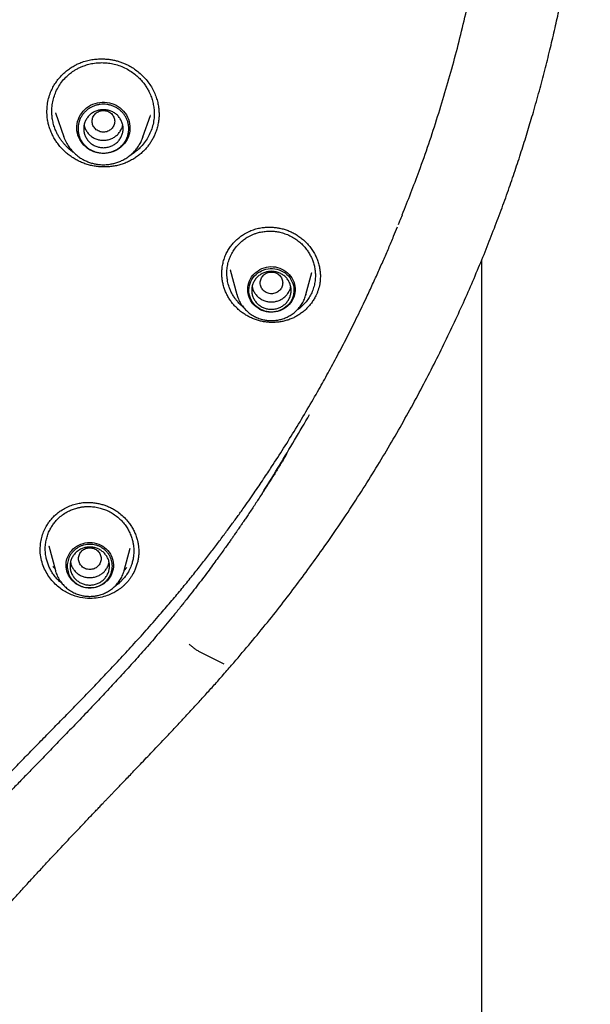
# Model space of a CAD drawing. Header units: millimetres. Extents: x 8 to 771, y 12 to 1627.
# Tile 63 of 93: x 380 to 400, y 1409 to 1444. Entities that reach past the tile are written whole.
import ezdxf

# ---------------------------------------------------------------- set-up
doc = ezdxf.new("R2010")
doc.units = ezdxf.units.MM

msp = doc.modelspace()

# ---------------------------------------------------------------- linework, layer by layer
at = {"color": 7, "linetype": 'Continuous', "lineweight": 30}
for p, q in [((380.897, 1440.882), (380.898, 1440.917)), ((381.201, 1440.837), (381.495, 1439.985)), ((381.206, 1440.83), (381.203, 1440.838)), ((384.305, 1439.985), (384.569, 1440.751)), ((384.566, 1440.752), (384.564, 1440.746)), ((381.496, 1439.98), (381.495, 1439.985)), ((384.301, 1439.976), (384.305, 1439.985)), ((384.305, 1439.985), (384.302, 1439.976)), ((396.332, 1263.249), (396.332, 1435.633)), ((387.402, 1435.268), (387.641, 1434.387)), ((387.406, 1435.261), (387.403, 1435.269)), ((387.105, 1435.135), (387.105, 1435.168)), ((387.317, 1434.914), (387.297, 1434.963)), ((390.087, 1434.387), (390.301, 1435.176)), ((390.298, 1435.177), (390.295, 1435.168)), ((387.643, 1434.38), (387.641, 1434.387)), ((390.087, 1434.387), (390.086, 1434.383)), ((380.871, 1426.161), (380.892, 1426.197)), ((380.66, 1425.339), (380.66, 1425.36)), ((380.958, 1425.469), (381.194, 1424.597)), ((380.959, 1425.465), (380.958, 1425.469)), ((383.64, 1424.597), (383.855, 1425.391)), ((381.176, 1424.662), (381.108, 1424.736)), ((381.196, 1424.589), (381.194, 1424.597)), ((383.64, 1424.597), (383.638, 1424.591)), ((383.736, 1424.703), (383.642, 1424.594)), ((383.618, 1424.306), (383.497, 1424.181)), ((386.279, 1421.733), (387.18, 1421.278))]:
    msp.add_line(p, q, dxfattribs=at)
at = {"color": 7, "linetype": 'Continuous', "lineweight": 30, "flags": 128}
for points in [[(382.9, 1439.402), (382.814, 1439.406), (382.729, 1439.417), (382.645, 1439.436), (382.564, 1439.462), (382.485, 1439.495), (382.41, 1439.534), (382.338, 1439.58), (382.272, 1439.633), (382.21, 1439.691), (382.155, 1439.754), (382.105, 1439.821), (382.062, 1439.893), (382.026, 1439.968), (381.997, 1440.046), (381.976, 1440.126), (381.962, 1440.208), (381.956, 1440.291), (381.958, 1440.373), (381.968, 1440.456), (381.986, 1440.537), (382.011, 1440.616), (382.043, 1440.692), (382.083, 1440.766), (382.129, 1440.836), (382.182, 1440.901), (382.24, 1440.962), (382.304, 1441.017), (382.373, 1441.066), (382.447, 1441.109), (382.524, 1441.145), (382.604, 1441.175), (382.687, 1441.197), (382.771, 1441.212), (382.857, 1441.22), (382.943, 1441.22), (383.028, 1441.212), (383.113, 1441.197), (383.196, 1441.175), (383.276, 1441.145), (383.353, 1441.109), (383.426, 1441.066), (383.496, 1441.017), (383.56, 1440.962), (383.618, 1440.901), (383.671, 1440.836), (383.717, 1440.766), (383.757, 1440.692), (383.789, 1440.616), (383.814, 1440.537), (383.832, 1440.456), (383.841, 1440.373), (383.843, 1440.291), (383.838, 1440.208), (383.824, 1440.126), (383.803, 1440.046), (383.774, 1439.968), (383.738, 1439.893), (383.695, 1439.821), (383.645, 1439.754), (383.59, 1439.691), (383.528, 1439.633), (383.462, 1439.58), (383.39, 1439.534), (383.315, 1439.495), (383.236, 1439.462), (383.155, 1439.436), (383.071, 1439.417), (382.986, 1439.406), (382.9, 1439.402)], [(388.024, 1434.571), (388.028, 1434.649), (388.039, 1434.727), (388.059, 1434.803), (388.086, 1434.876), (388.12, 1434.947), (388.161, 1435.015), (388.209, 1435.078), (388.263, 1435.137), (388.322, 1435.19), (388.387, 1435.237), (388.456, 1435.279), (388.528, 1435.313), (388.604, 1435.341), (388.683, 1435.362), (388.763, 1435.375), (388.844, 1435.381), (388.925, 1435.379), (389.005, 1435.369), (389.085, 1435.352), (389.162, 1435.328), (389.236, 1435.297), (389.307, 1435.259), (389.374, 1435.214), (389.436, 1435.164), (389.493, 1435.108), (389.544, 1435.047), (389.588, 1434.982), (389.626, 1434.912), (389.657, 1434.84), (389.68, 1434.765), (389.696, 1434.688), (389.703, 1434.61), (389.703, 1434.532), (389.696, 1434.454), (389.68, 1434.377), (389.657, 1434.302), (389.626, 1434.23), (389.588, 1434.161), (389.544, 1434.095), (389.493, 1434.034), (389.436, 1433.978), (389.374, 1433.928), (389.307, 1433.883), (389.236, 1433.845), (389.162, 1433.814), (389.085, 1433.79), (389.005, 1433.773), (388.925, 1433.763), (388.844, 1433.762), (388.763, 1433.767), (388.683, 1433.78), (388.604, 1433.801), (388.528, 1433.829), (388.456, 1433.863), (388.387, 1433.905), (388.322, 1433.952), (388.263, 1434.005), (388.209, 1434.064), (388.161, 1434.127), (388.12, 1434.195), (388.086, 1434.266), (388.059, 1434.339), (388.039, 1434.415), (388.028, 1434.493), (388.024, 1434.571)], [(388.864, 1433.771), (388.784, 1433.774), (388.705, 1433.786), (388.628, 1433.805), (388.553, 1433.831), (388.481, 1433.864), (388.413, 1433.904), (388.35, 1433.951), (388.291, 1434.003), (388.239, 1434.061), (388.192, 1434.123), (388.152, 1434.19), (388.119, 1434.26), (388.094, 1434.333), (388.076, 1434.408), (388.066, 1434.484), (388.064, 1434.561), (388.07, 1434.637), (388.084, 1434.713), (388.106, 1434.787), (388.135, 1434.858), (388.171, 1434.927), (388.214, 1434.991), (388.264, 1435.052), (388.32, 1435.107), (388.381, 1435.156), (388.447, 1435.199), (388.517, 1435.236), (388.59, 1435.266), (388.667, 1435.288), (388.745, 1435.304), (388.824, 1435.311), (388.904, 1435.311), (388.983, 1435.304), (389.061, 1435.288), (389.138, 1435.266), (389.211, 1435.236), (389.281, 1435.199), (389.347, 1435.156), (389.408, 1435.107), (389.464, 1435.052), (389.514, 1434.991), (389.557, 1434.927), (389.593, 1434.858), (389.622, 1434.787), (389.644, 1434.713), (389.658, 1434.637), (389.664, 1434.561), (389.662, 1434.484), (389.652, 1434.408), (389.634, 1434.333), (389.609, 1434.26), (389.576, 1434.19), (389.536, 1434.123), (389.489, 1434.061), (389.437, 1434.003), (389.378, 1433.951), (389.315, 1433.904), (389.247, 1433.864), (389.175, 1433.831), (389.1, 1433.805), (389.022, 1433.786), (388.944, 1433.774), (388.864, 1433.771)], [(382.417, 1425.591), (382.498, 1425.588), (382.578, 1425.576), (382.657, 1425.558), (382.734, 1425.532), (382.807, 1425.499), (382.877, 1425.459), (382.943, 1425.413), (383.004, 1425.361), (383.059, 1425.304), (383.109, 1425.242), (383.151, 1425.175), (383.187, 1425.105), (383.216, 1425.032), (383.237, 1424.956), (383.251, 1424.879), (383.257, 1424.801), (383.255, 1424.723), (383.245, 1424.645), (383.228, 1424.569), (383.203, 1424.494), (383.17, 1424.423), (383.131, 1424.354), (383.085, 1424.29), (383.032, 1424.23), (382.974, 1424.175), (382.911, 1424.126), (382.843, 1424.084), (382.771, 1424.047), (382.696, 1424.018), (382.618, 1423.995), (382.538, 1423.98), (382.458, 1423.973), (382.376, 1423.973), (382.295, 1423.98), (382.216, 1423.995), (382.138, 1424.018), (382.063, 1424.047), (381.991, 1424.084), (381.923, 1424.126), (381.86, 1424.175), (381.802, 1424.23), (381.749, 1424.29), (381.703, 1424.354), (381.664, 1424.423), (381.631, 1424.494), (381.606, 1424.569), (381.589, 1424.645), (381.579, 1424.723), (381.577, 1424.801), (381.583, 1424.879), (381.596, 1424.956), (381.618, 1425.032), (381.646, 1425.105), (381.682, 1425.175), (381.725, 1425.242), (381.775, 1425.304), (381.83, 1425.361), (381.891, 1425.413), (381.956, 1425.459), (382.026, 1425.499), (382.1, 1425.532), (382.177, 1425.558), (382.255, 1425.576), (382.336, 1425.588), (382.417, 1425.591)]]:
    msp.add_lwpolyline(points, dxfattribs=at)
at = {"color": 7, "linetype": 'Continuous', "lineweight": 30}
for points, knots in [([(393.505, 1437.223), (393.71, 1437.739), (394.166, 1438.889), (394.774, 1440.702), (395.346, 1442.644), (395.829, 1444.592), (396.229, 1446.54), (396.547, 1448.494), (396.785, 1450.456), (396.942, 1452.43), (397.017, 1454.407), (397.01, 1456.308), (396.932, 1458.127), (396.799, 1459.794), (396.65, 1461.102), (396.546, 1461.856), (396.506, 1462.129), (396.495, 1462.204), (396.484, 1462.279), (396.473, 1462.353), (396.462, 1462.428), (396.45, 1462.503), (396.438, 1462.581), (396.423, 1462.679), (396.399, 1462.824), (396.365, 1463.038), (396.316, 1463.325), (396.254, 1463.679), (396.177, 1464.1), (396.081, 1464.597), (395.963, 1465.17), (395.82, 1465.822), (395.651, 1466.545), (395.452, 1467.337), (395.219, 1468.199), (395.006, 1468.931), (394.839, 1469.475), (394.735, 1469.808), (394.641, 1470.099), (394.547, 1470.385), (394.453, 1470.666), (394.317, 1471.062), (394.139, 1471.566), (393.881, 1472.264), (393.589, 1473.019), (393.263, 1473.818), (393.01, 1474.407), (392.834, 1474.806), (392.732, 1475.034), (392.631, 1475.255), (392.532, 1475.469), (392.436, 1475.677), (392.341, 1475.878), (391.992, 1476.609), (391.359, 1477.859), (390.387, 1479.603), (389.343, 1481.307), (388.274, 1482.904), (387.192, 1484.397), (386.149, 1485.733), (385.406, 1486.622), (385.001, 1487.092), (384.9, 1487.207), (384.8, 1487.322), (384.699, 1487.437), (384.597, 1487.551), (384.495, 1487.666), (384.393, 1487.779), (384.239, 1487.95), (384.016, 1488.195), (383.704, 1488.531), (383.338, 1488.918), (382.916, 1489.355), (382.502, 1489.772), (382.227, 1490.041), (382.114, 1490.151)], [0, 0, 0, 0, 0.029006, 0.064626, 0.09995, 0.134979, 0.169711, 0.204147, 0.238771, 0.273394, 0.308016, 0.342639, 0.373106, 0.403572, 0.430383, 0.44218, 0.443504, 0.444828, 0.446153, 0.447477, 0.448801, 0.450125, 0.451449, 0.452954, 0.455289, 0.459187, 0.46428, 0.470567, 0.47805, 0.486728, 0.497076, 0.508731, 0.521691, 0.535958, 0.55153, 0.568408, 0.575895, 0.581309, 0.586641, 0.59189, 0.597055, 0.602138, 0.61379, 0.624982, 0.64106, 0.65608, 0.670042, 0.674505, 0.678848, 0.683072, 0.687175, 0.691158, 0.695022, 0.698765, 0.733388, 0.768011, 0.802633, 0.837255, 0.867722, 0.898188, 0.924998, 0.927631, 0.930264, 0.932897, 0.93553, 0.938163, 0.940797, 0.94343, 0.946063, 0.952665, 0.960549, 0.969713, 0.980159, 0.991886, 1, 1, 1, 1]), ([(387.449, 1421.231), (387.652, 1421.469), (388.056, 1421.943), (388.647, 1422.657), (389.215, 1423.373), (389.763, 1424.089), (390.291, 1424.804), (390.829, 1425.558), (391.374, 1426.353), (391.923, 1427.186), (392.447, 1428.015), (392.949, 1428.843), (393.429, 1429.67), (393.889, 1430.495), (394.325, 1431.311), (394.739, 1432.119), (395.13, 1432.917), (395.499, 1433.705), (395.848, 1434.481), (396.176, 1435.246), (396.484, 1435.998), (396.775, 1436.738), (397.048, 1437.466), (397.302, 1438.177), (397.539, 1438.87), (397.76, 1439.547), (397.966, 1440.21), (398.171, 1440.899), (398.372, 1441.613), (398.568, 1442.35), (398.747, 1443.066), (398.911, 1443.763), (399.06, 1444.44), (399.194, 1445.087), (399.313, 1445.704), (399.42, 1446.293), (399.517, 1446.865), (399.605, 1447.425), (399.685, 1447.976), (399.759, 1448.521), (399.826, 1449.06), (399.897, 1449.691), (399.969, 1450.412), (400.037, 1451.22), (400.091, 1452.012), (400.133, 1452.822), (400.163, 1453.648), (400.179, 1454.49), (400.182, 1455.316), (400.174, 1455.967), (400.162, 1456.444), (400.153, 1456.744), (400.143, 1457.023), (400.133, 1457.282), (400.122, 1457.507), (400.112, 1457.701), (400.104, 1457.867), (400.096, 1458.007), (400.089, 1458.123), (400.084, 1458.203), (400.08, 1458.265), (400.078, 1458.313), (400.077, 1458.36), (400.075, 1458.388), (400.074, 1458.403)], [0, 0, 0, 0, 0.023086, 0.045879, 0.068375, 0.090573, 0.112469, 0.134062, 0.15912, 0.183751, 0.207955, 0.231729, 0.255547, 0.278916, 0.301836, 0.324308, 0.346331, 0.367904, 0.389027, 0.409656, 0.42984, 0.449583, 0.468887, 0.487754, 0.505862, 0.523553, 0.540829, 0.557694, 0.577237, 0.596203, 0.614596, 0.632421, 0.649681, 0.66638, 0.681802, 0.69672, 0.71114, 0.725206, 0.739093, 0.752804, 0.766339, 0.779699, 0.800344, 0.820564, 0.840364, 0.859748, 0.881274, 0.902271, 0.922821, 0.943056, 0.95102, 0.958536, 0.965519, 0.971969, 0.977883, 0.982401, 0.986544, 0.990311, 0.992889, 0.995255, 0.996357, 0.997461, 0.998658, 1, 1, 1, 1]), ([(381.027, 1441.576), (381.053, 1441.635), (381.105, 1441.751), (381.204, 1441.911), (381.313, 1442.057), (381.432, 1442.188), (381.558, 1442.304), (381.69, 1442.405), (381.824, 1442.492), (381.959, 1442.565), (382.116, 1442.634), (382.293, 1442.692), (382.488, 1442.733), (382.675, 1442.755), (382.849, 1442.76), (383.01, 1442.752), (383.157, 1442.734), (383.292, 1442.709), (383.421, 1442.676), (383.548, 1442.634), (383.69, 1442.576), (383.844, 1442.499), (384.007, 1442.396), (384.165, 1442.276), (384.315, 1442.137), (384.453, 1441.981), (384.577, 1441.808), (384.681, 1441.625), (384.761, 1441.439), (384.818, 1441.256), (384.854, 1441.08), (384.873, 1440.917), (384.874, 1440.814), (384.875, 1440.765)], [0, 0, 0, 0, 0.035977, 0.070955, 0.104911, 0.137803, 0.169588, 0.200227, 0.229693, 0.257975, 0.285077, 0.323744, 0.360143, 0.394206, 0.425863, 0.455062, 0.48177, 0.505997, 0.529588, 0.55369, 0.578309, 0.612033, 0.646812, 0.682641, 0.719499, 0.757357, 0.796196, 0.835275, 0.872569, 0.907864, 0.941212, 0.972656, 1, 1, 1, 1]), ([(381.194, 1441.542), (381.225, 1441.609), (381.286, 1441.746), (381.413, 1441.934), (381.553, 1442.095), (381.699, 1442.226), (381.812, 1442.309), (381.897, 1442.363), (381.95, 1442.394), (382.004, 1442.423), (382.06, 1442.45), (382.116, 1442.476), (382.208, 1442.513), (382.344, 1442.559), (382.536, 1442.602), (382.736, 1442.624), (382.938, 1442.624), (383.135, 1442.604), (383.342, 1442.56), (383.551, 1442.489), (383.751, 1442.394), (383.93, 1442.281), (384.086, 1442.158), (384.198, 1442.049), (384.277, 1441.96), (384.329, 1441.895), (384.377, 1441.83), (384.42, 1441.766), (384.458, 1441.704), (384.493, 1441.642), (384.523, 1441.582), (384.568, 1441.487), (384.619, 1441.354), (384.666, 1441.18), (384.695, 1441.005), (384.707, 1440.811), (384.695, 1440.6), (384.653, 1440.378), (384.602, 1440.238), (384.577, 1440.168)], [0, 0, 0, 0, 0.040046, 0.0809071, 0.1225833, 0.1543852, 0.1866451, 0.1975043, 0.2084143, 0.2193751, 0.2303867, 0.241449, 0.252562, 0.2829867, 0.3177564, 0.3568587, 0.3890306, 0.423627, 0.4606404, 0.5000628, 0.5393711, 0.5763648, 0.6110512, 0.6434367, 0.658773, 0.6735358, 0.687726, 0.7013441, 0.7143909, 0.7268671, 0.7387732, 0.7501098, 0.7826574, 0.8148217, 0.8466077, 0.8780204, 0.919319, 0.9599749, 1, 1, 1, 1]), ([(380.897, 1440.917), (380.9, 1440.988), (380.907, 1441.137), (380.95, 1441.359), (381.002, 1441.503), (381.027, 1441.576)], [0, 0, 0, 0, 0.317333, 0.657641, 1, 1, 1, 1]), ([(381.848, 1439.431), (381.809, 1439.458), (381.72, 1439.521), (381.613, 1439.621), (381.522, 1439.718), (381.454, 1439.799), (381.387, 1439.888), (381.322, 1439.989), (381.261, 1440.099), (381.2, 1440.23), (381.144, 1440.383), (381.099, 1440.558), (381.074, 1440.732), (381.065, 1440.922), (381.079, 1441.127), (381.121, 1441.341), (381.17, 1441.475), (381.194, 1441.542)], [0, 0, 0, 0, 0.058428, 0.134788, 0.180929, 0.22324, 0.266385, 0.319607, 0.372219, 0.424218, 0.501049, 0.576499, 0.650565, 0.723244, 0.817963, 0.910215, 1, 1, 1, 1]), ([(384.739, 1440.107), (384.721, 1440.065), (384.684, 1439.981), (384.618, 1439.861), (384.544, 1439.745), (384.46, 1439.634), (384.368, 1439.529), (384.263, 1439.425), (384.144, 1439.325), (384.01, 1439.231), (383.867, 1439.146), (383.716, 1439.075), (383.561, 1439.017), (383.402, 1438.972), (383.237, 1438.941), (383.071, 1438.923), (382.904, 1438.918), (382.738, 1438.927), (382.572, 1438.949), (382.406, 1438.985), (382.244, 1439.034), (382.086, 1439.097), (381.932, 1439.175), (381.786, 1439.264), (381.651, 1439.362), (381.525, 1439.47), (381.408, 1439.588), (381.3, 1439.716), (381.204, 1439.852), (381.119, 1439.997), (381.046, 1440.15), (380.987, 1440.307), (380.943, 1440.465), (380.913, 1440.624), (380.897, 1440.769), (380.897, 1440.862), (380.897, 1440.899)], [0, 0, 0, 0, 0.025582, 0.051298, 0.076945, 0.102592, 0.128773, 0.154955, 0.18504, 0.215125, 0.246087, 0.277049, 0.307031, 0.337015, 0.367881, 0.398747, 0.42864, 0.458533, 0.48925, 0.519966, 0.550551, 0.581136, 0.612667, 0.6442, 0.673964, 0.703728, 0.734312, 0.764896, 0.795409, 0.825921, 0.857365, 0.888809, 0.918624, 0.948438, 0.979104, 1, 1, 1, 1]), ([(382.9, 1440.927), (382.848, 1440.921), (382.743, 1440.909), (382.61, 1440.821), (382.521, 1440.693), (382.489, 1440.542), (382.521, 1440.391), (382.61, 1440.262), (382.743, 1440.177), (382.9, 1440.146), (383.057, 1440.177), (383.19, 1440.262), (383.278, 1440.391), (383.311, 1440.542), (383.278, 1440.693), (383.19, 1440.821), (383.057, 1440.909), (382.952, 1440.921), (382.9, 1440.927)], [0, 0, 0, 0, 0.0625, 0.125, 0.1875, 0.25, 0.3125, 0.375, 0.4375, 0.5, 0.5625, 0.625, 0.6875, 0.75, 0.8125, 0.875, 0.9375, 1, 1, 1, 1]), ([(384.874, 1440.811), (384.875, 1440.793), (384.877, 1440.721), (384.865, 1440.594), (384.84, 1440.429), (384.799, 1440.266), (384.759, 1440.16), (384.739, 1440.107)], [0, 0, 0, 0, 0.072481, 0.300832, 0.529181, 0.764592, 1, 1, 1, 1]), ([(382.213, 1440.411), (382.213, 1440.411), (382.218, 1440.367), (382.251, 1440.282), (382.314, 1440.165), (382.402, 1440.062), (382.509, 1439.977), (382.63, 1439.915), (382.763, 1439.875), (382.854, 1439.87), (382.9, 1439.867)], [0, 0, 0, 0, 0.000201, 0.14303, 0.285858, 0.428687, 0.571515, 0.714343, 0.857172, 1, 1, 1, 1]), ([(382.9, 1439.867), (382.946, 1439.87), (383.037, 1439.875), (383.17, 1439.915), (383.291, 1439.977), (383.398, 1440.062), (383.486, 1440.165), (383.549, 1440.282), (383.582, 1440.367), (383.587, 1440.411), (383.587, 1440.411)], [0, 0, 0, 0, 0.142828, 0.285657, 0.428485, 0.571313, 0.714142, 0.85697, 0.999799, 1, 1, 1, 1]), ([(384.577, 1440.168), (384.546, 1440.1), (384.484, 1439.961), (384.355, 1439.771), (384.213, 1439.609), (384.065, 1439.478), (383.946, 1439.389), (383.868, 1439.345), (383.842, 1439.331)], [0, 0, 0, 0, 0.199474, 0.402379, 0.608776, 0.765954, 0.922271, 1, 1, 1, 1]), ([(381.495, 1439.985), (381.519, 1439.923), (381.568, 1439.799), (381.664, 1439.645), (381.763, 1439.518), (381.86, 1439.416), (381.968, 1439.321), (382.086, 1439.236), (382.211, 1439.164), (382.341, 1439.105), (382.475, 1439.059), (382.61, 1439.026), (382.768, 1439.003), (382.947, 1438.997), (383.124, 1439.014), (383.277, 1439.046), (383.412, 1439.087), (383.553, 1439.145), (383.697, 1439.224), (383.841, 1439.325), (383.968, 1439.439), (384.076, 1439.562), (384.166, 1439.689), (384.244, 1439.827), (384.282, 1439.926), (384.301, 1439.976)], [0, 0, 0, 0, 0.054019, 0.109606, 0.147623, 0.186459, 0.226177, 0.266445, 0.306191, 0.345359, 0.383951, 0.421974, 0.45943, 0.51454, 0.568402, 0.604149, 0.642617, 0.684252, 0.729097, 0.777194, 0.828578, 0.869305, 0.911905, 0.956382, 1, 1, 1, 1]), ([(393.373, 1436.876), (393.39, 1436.919), (393.436, 1437.034), (393.483, 1437.149), (393.511, 1437.221)], [0, 0, 0, 0, 0.373978, 1, 1, 1, 1]), ([(384.906, 1423.027), (385.032, 1423.175), (385.281, 1423.464), (385.64, 1423.895), (385.98, 1424.311), (386.301, 1424.712), (386.602, 1425.097), (386.884, 1425.464), (387.147, 1425.814), (387.394, 1426.148), (387.628, 1426.468), (387.847, 1426.774), (388.052, 1427.066), (388.243, 1427.34), (388.419, 1427.597), (388.58, 1427.837), (388.73, 1428.06), (388.969, 1428.423), (389.302, 1428.939), (389.724, 1429.618), (390.141, 1430.313), (390.525, 1430.978), (390.881, 1431.617), (391.212, 1432.232), (391.546, 1432.873), (391.881, 1433.542), (392.176, 1434.155), (392.429, 1434.697), (392.637, 1435.156), (392.836, 1435.602), (393.023, 1436.034), (393.19, 1436.428), (393.292, 1436.679), (393.337, 1436.79)], [0, 0, 0, 0, 0.035864, 0.070304, 0.103328, 0.134939, 0.165144, 0.193443, 0.220394, 0.245998, 0.270259, 0.293634, 0.315615, 0.336207, 0.35541, 0.373226, 0.389658, 0.405125, 0.45379, 0.503161, 0.553238, 0.604026, 0.645664, 0.688868, 0.733642, 0.779987, 0.827906, 0.86, 0.891263, 0.921363, 0.950307, 0.978097, 1, 1, 1, 1]), ([(387.263, 1435.849), (387.289, 1435.898), (387.339, 1435.993), (387.431, 1436.123), (387.531, 1436.242), (387.639, 1436.348), (387.751, 1436.441), (387.886, 1436.534), (388.043, 1436.622), (388.222, 1436.695), (388.398, 1436.745), (388.569, 1436.774), (388.732, 1436.786), (388.886, 1436.784), (389.029, 1436.771), (389.173, 1436.747), (389.317, 1436.711), (389.463, 1436.661), (389.604, 1436.6), (389.741, 1436.524), (389.874, 1436.435), (390, 1436.333), (390.119, 1436.219), (390.229, 1436.092), (390.329, 1435.954), (390.415, 1435.806), (390.486, 1435.651), (390.54, 1435.492), (390.577, 1435.33), (390.599, 1435.168), (390.601, 1435.06), (390.601, 1435.007)], [0, 0, 0, 0, 0.035347, 0.069754, 0.103208, 0.135678, 0.167127, 0.19752, 0.241067, 0.282154, 0.320935, 0.357643, 0.392224, 0.424615, 0.454762, 0.482628, 0.516197, 0.547745, 0.579839, 0.612537, 0.645886, 0.67988, 0.714505, 0.749733, 0.78554, 0.82182, 0.857963, 0.893856, 0.929471, 0.964843, 1, 1, 1, 1]), ([(387.431, 1435.801), (387.461, 1435.857), (387.522, 1435.971), (387.643, 1436.127), (387.773, 1436.258), (387.907, 1436.363), (388.009, 1436.428), (388.086, 1436.469), (388.134, 1436.493), (388.182, 1436.515), (388.232, 1436.535), (388.282, 1436.554), (388.363, 1436.581), (388.483, 1436.612), (388.652, 1436.638), (388.826, 1436.646), (389, 1436.634), (389.169, 1436.605), (389.346, 1436.554), (389.523, 1436.481), (389.691, 1436.386), (389.84, 1436.278), (389.967, 1436.162), (390.06, 1436.058), (390.126, 1435.971), (390.173, 1435.904), (390.214, 1435.837), (390.249, 1435.772), (390.281, 1435.709), (390.307, 1435.648), (390.342, 1435.558), (390.38, 1435.437), (390.41, 1435.283), (390.425, 1435.129), (390.424, 1434.96), (390.401, 1434.78), (390.352, 1434.59), (390.3, 1434.472), (390.274, 1434.414)], [0, 0, 0, 0, 0.04001, 0.080836, 0.122481, 0.154264, 0.18651, 0.197366, 0.208273, 0.219232, 0.230243, 0.241305, 0.252418, 0.282682, 0.317362, 0.356448, 0.388657, 0.423332, 0.460466, 0.500052, 0.539589, 0.576747, 0.611532, 0.64395, 0.66142, 0.678119, 0.694049, 0.709212, 0.723607, 0.737236, 0.7501, 0.782822, 0.815109, 0.846968, 0.878404, 0.919658, 0.960185, 1, 1, 1, 1]), ([(387.104, 1435.168), (387.107, 1435.223), (387.112, 1435.339), (387.143, 1435.511), (387.191, 1435.685), (387.239, 1435.794), (387.263, 1435.849)], [0, 0, 0, 0, 0.2338326, 0.488342, 0.7435601, 1, 1, 1, 1]), ([(387.873, 1433.935), (387.833, 1433.969), (387.756, 1434.034), (387.666, 1434.132), (387.595, 1434.221), (387.531, 1434.311), (387.469, 1434.415), (387.41, 1434.534), (387.353, 1434.68), (387.306, 1434.856), (387.28, 1435.06), (387.281, 1435.259), (387.308, 1435.451), (387.356, 1435.632), (387.406, 1435.745), (387.431, 1435.801)], [0, 0, 0, 0, 0.075275, 0.142993, 0.190367, 0.237634, 0.301796, 0.365043, 0.427375, 0.529173, 0.628426, 0.725133, 0.819295, 0.910916, 1, 1, 1, 1]), ([(390.436, 1434.34), (390.414, 1434.297), (390.369, 1434.211), (390.287, 1434.091), (390.198, 1433.979), (390.099, 1433.875), (389.99, 1433.779), (389.873, 1433.693), (389.75, 1433.617), (389.62, 1433.551), (389.484, 1433.497), (389.344, 1433.454), (389.202, 1433.424), (389.058, 1433.405), (388.912, 1433.399), (388.764, 1433.404), (388.618, 1433.42), (388.472, 1433.449), (388.328, 1433.49), (388.187, 1433.543), (388.053, 1433.606), (387.924, 1433.681), (387.8, 1433.767), (387.685, 1433.863), (387.58, 1433.966), (387.483, 1434.076), (387.396, 1434.195), (387.318, 1434.321), (387.252, 1434.452), (387.197, 1434.588), (387.154, 1434.73), (387.124, 1434.874), (387.106, 1435.015), (387.104, 1435.106), (387.103, 1435.151)], [0, 0, 0, 0, 0.031684, 0.063612, 0.094326, 0.125041, 0.156642, 0.188244, 0.219058, 0.249871, 0.281597, 0.313322, 0.343788, 0.374255, 0.405578, 0.436901, 0.467915, 0.49893, 0.530833, 0.562734, 0.593863, 0.624993, 0.657054, 0.689116, 0.719866, 0.750616, 0.782229, 0.813842, 0.845044, 0.876245, 0.9084, 0.940555, 0.971055, 1, 1, 1, 1]), ([(388.864, 1435.19), (388.812, 1435.184), (388.707, 1435.172), (388.574, 1435.083), (388.486, 1434.956), (388.453, 1434.804), (388.486, 1434.653), (388.574, 1434.524), (388.707, 1434.44), (388.864, 1434.408), (389.021, 1434.44), (389.154, 1434.524), (389.242, 1434.653), (389.275, 1434.804), (389.242, 1434.956), (389.154, 1435.083), (389.021, 1435.172), (388.916, 1435.184), (388.864, 1435.19)], [0, 0, 0, 0, 0.0625, 0.125, 0.1875, 0.25, 0.3125, 0.375, 0.4375, 0.5, 0.5625, 0.625, 0.6875, 0.75, 0.8125, 0.875, 0.9375, 1, 1, 1, 1]), ([(390.601, 1435.025), (390.6, 1434.987), (390.597, 1434.901), (390.574, 1434.741), (390.535, 1434.585), (390.484, 1434.444), (390.452, 1434.375), (390.436, 1434.34)], [0, 0, 0, 0, 0.159647, 0.363324, 0.678715, 0.839358, 1, 1, 1, 1]), ([(388.179, 1434.677), (388.186, 1434.643), (388.204, 1434.566), (388.261, 1434.454), (388.343, 1434.347), (388.445, 1434.258), (388.564, 1434.19), (388.694, 1434.145), (388.831, 1434.126), (388.969, 1434.133), (389.103, 1434.165), (389.227, 1434.223), (389.338, 1434.302), (389.431, 1434.401), (389.5, 1434.515), (389.54, 1434.61), (389.547, 1434.666), (389.549, 1434.678)], [0, 0, 0, 0, 0.0562595, 0.127326, 0.1983924, 0.2694589, 0.3405254, 0.4115919, 0.4826584, 0.5537248, 0.6247913, 0.6958578, 0.7669243, 0.8379908, 0.9090572, 0.9801237, 1, 1, 1, 1]), ([(387.644, 1434.38), (387.649, 1434.361), (387.662, 1434.313), (387.691, 1434.236), (387.731, 1434.149), (387.778, 1434.065), (387.83, 1433.987), (387.886, 1433.916), (387.945, 1433.851), (388.009, 1433.79), (388.076, 1433.734), (388.147, 1433.682), (388.222, 1433.636), (388.299, 1433.595), (388.379, 1433.559), (388.46, 1433.53), (388.541, 1433.506), (388.618, 1433.489), (388.686, 1433.478), (388.747, 1433.471), (388.804, 1433.467), (388.844, 1433.466), (388.864, 1433.466)], [0, 0, 0, 0, 0.034595, 0.092707, 0.151272, 0.210334, 0.269948, 0.323623, 0.377307, 0.430984, 0.484635, 0.538234, 0.591738, 0.645081, 0.69815, 0.750725, 0.802334, 0.851695, 0.895192, 0.927282, 0.963416, 1, 1, 1, 1]), ([(388.864, 1433.466), (388.896, 1433.466), (388.941, 1433.467), (389.008, 1433.473), (389.064, 1433.481), (389.132, 1433.493), (389.202, 1433.51), (389.275, 1433.532), (389.348, 1433.559), (389.422, 1433.591), (389.495, 1433.629), (389.566, 1433.672), (389.635, 1433.721), (389.702, 1433.774), (389.765, 1433.833), (389.824, 1433.896), (389.88, 1433.964), (389.93, 1434.035), (389.976, 1434.111), (390.017, 1434.19), (390.051, 1434.272), (390.074, 1434.337), (390.083, 1434.374), (390.085, 1434.383)], [0, 0, 0, 0, 0.058161, 0.081924, 0.12137, 0.162412, 0.206512, 0.252615, 0.300296, 0.349216, 0.399133, 0.449868, 0.501289, 0.553293, 0.605801, 0.658754, 0.712103, 0.765814, 0.81986, 0.874221, 0.928885, 0.983843, 1, 1, 1, 1]), ([(390.274, 1434.414), (390.244, 1434.358), (390.184, 1434.245), (390.065, 1434.09), (389.934, 1433.96), (389.831, 1433.875), (389.776, 1433.841), (389.764, 1433.834)], [0, 0, 0, 0, 0.2423, 0.492478, 0.750628, 0.949593, 1, 1, 1, 1]), ([(388.534, 1427.326), (388.555, 1427.361), (388.764, 1427.692), (389.149, 1428.325), (389.69, 1429.225), (390.043, 1429.83), (390.219, 1430.132)], [0, 0, 0, 0, 0.037492, 0.35825, 0.679078, 1, 1, 1, 1]), ([(389.405, 1428.723), (389.387, 1428.693), (389.35, 1428.63), (389.289, 1428.53), (389.224, 1428.424), (389.159, 1428.317), (389.094, 1428.213), (389.036, 1428.118), (388.983, 1428.034), (388.941, 1427.967), (388.908, 1427.913), (388.876, 1427.863), (388.839, 1427.804), (388.793, 1427.732), (388.739, 1427.647), (388.68, 1427.554), (388.603, 1427.434), (388.509, 1427.289), (388.399, 1427.118), (388.287, 1426.948), (388.175, 1426.78), (388.067, 1426.618), (387.969, 1426.471), (387.882, 1426.345), (387.81, 1426.238), (387.75, 1426.151), (387.703, 1426.082), (387.666, 1426.029), (387.634, 1425.983), (387.598, 1425.931), (387.551, 1425.863), (387.492, 1425.778), (387.421, 1425.677), (387.334, 1425.553), (387.229, 1425.407), (387.107, 1425.235), (386.968, 1425.044), (386.814, 1424.833), (386.643, 1424.602), (386.46, 1424.358), (386.264, 1424.1), (386.056, 1423.831), (385.832, 1423.545), (385.593, 1423.244), (385.426, 1423.04), (385.34, 1422.935)], [0, 0, 0, 0, 0.015373, 0.031604, 0.04925, 0.068422, 0.084556, 0.101223, 0.115442, 0.126616, 0.134881, 0.142263, 0.151991, 0.164089, 0.178556, 0.194513, 0.210509, 0.239117, 0.26778, 0.296498, 0.325272, 0.353492, 0.37858, 0.400244, 0.418388, 0.433145, 0.444889, 0.454075, 0.46012, 0.468969, 0.48069, 0.495279, 0.512738, 0.533064, 0.559233, 0.588995, 0.622349, 0.659292, 0.699822, 0.743935, 0.788806, 0.836854, 0.888074, 0.942459, 1, 1, 1, 1]), ([(381.053, 1426.42), (381.087, 1426.458), (381.155, 1426.533), (381.268, 1426.631), (381.405, 1426.731), (381.567, 1426.826), (381.755, 1426.907), (381.941, 1426.965), (382.124, 1427), (382.3, 1427.015), (382.468, 1427.011), (382.627, 1426.993), (382.776, 1426.963), (382.913, 1426.924), (383.051, 1426.874), (383.186, 1426.812), (383.319, 1426.738), (383.46, 1426.642), (383.61, 1426.516), (383.745, 1426.37), (383.852, 1426.227), (383.934, 1426.095), (384.006, 1425.954), (384.066, 1425.806), (384.11, 1425.659), (384.138, 1425.523), (384.152, 1425.409), (384.157, 1425.318), (384.157, 1425.268), (384.157, 1425.246)], [0, 0, 0, 0, 0.03627, 0.071665, 0.106174, 0.156201, 0.204071, 0.249693, 0.293019, 0.334074, 0.373144, 0.410266, 0.445386, 0.478448, 0.509407, 0.547359, 0.581531, 0.614647, 0.665391, 0.717595, 0.753237, 0.789522, 0.826426, 0.863924, 0.901466, 0.934434, 0.961806, 0.983627, 1, 1, 1, 1]), ([(381.196, 1426.334), (381.24, 1426.382), (381.329, 1426.478), (381.487, 1426.6), (381.647, 1426.695), (381.804, 1426.764), (381.921, 1426.803), (382.006, 1426.824), (382.059, 1426.836), (382.112, 1426.845), (382.165, 1426.853), (382.219, 1426.859), (382.305, 1426.866), (382.43, 1426.867), (382.601, 1426.852), (382.773, 1426.818), (382.939, 1426.764), (383.097, 1426.696), (383.257, 1426.604), (383.411, 1426.49), (383.551, 1426.358), (383.668, 1426.217), (383.763, 1426.074), (383.827, 1425.951), (383.87, 1425.851), (383.898, 1425.775), (383.921, 1425.7), (383.939, 1425.628), (383.954, 1425.56), (383.964, 1425.494), (383.975, 1425.399), (383.981, 1425.272), (383.972, 1425.116), (383.947, 1424.963), (383.903, 1424.8), (383.834, 1424.631), (383.739, 1424.458), (383.658, 1424.357), (383.618, 1424.306)], [0, 0, 0, 0, 0.04001, 0.080836, 0.122481, 0.154264, 0.18651, 0.197366, 0.208273, 0.219232, 0.230243, 0.241305, 0.252418, 0.282682, 0.317362, 0.356449, 0.388657, 0.423332, 0.460466, 0.500052, 0.539589, 0.576747, 0.611532, 0.643951, 0.66142, 0.678119, 0.69405, 0.709212, 0.723607, 0.737236, 0.7501, 0.782822, 0.815109, 0.846968, 0.878404, 0.919658, 0.960185, 1, 1, 1, 1]), ([(380.892, 1426.197), (380.916, 1426.236), (380.965, 1426.313), (381.024, 1426.385), (381.053, 1426.42)], [0, 0, 0, 0, 0.50018, 1, 1, 1, 1]), ([(381.033, 1426.102), (381.057, 1426.142), (381.106, 1426.223), (381.166, 1426.297), (381.196, 1426.334)], [0, 0, 0, 0, 0.499983, 1, 1, 1, 1]), ([(380.659, 1425.36), (380.662, 1425.426), (380.668, 1425.563), (380.709, 1425.768), (380.774, 1425.972), (380.839, 1426.098), (380.871, 1426.161)], [0, 0, 0, 0, 0.234997, 0.489953, 0.745003, 1, 1, 1, 1]), ([(381.443, 1424.124), (381.4, 1424.16), (381.31, 1424.235), (381.19, 1424.367), (381.089, 1424.505), (381.009, 1424.644), (380.946, 1424.78), (380.897, 1424.921), (380.859, 1425.078), (380.836, 1425.251), (380.834, 1425.437), (380.855, 1425.617), (380.895, 1425.789), (380.953, 1425.952), (381.006, 1426.052), (381.033, 1426.102)], [0, 0, 0, 0, 0.075446, 0.157187, 0.239007, 0.306338, 0.374875, 0.442322, 0.508678, 0.595429, 0.680235, 0.763095, 0.844008, 0.922976, 1, 1, 1, 1]), ([(383.621, 1424.057), (383.621, 1424.057), (383.621, 1424.057), (383.621, 1424.057), (383.621, 1424.057), (383.62, 1424.056), (383.615, 1424.051), (383.596, 1424.034), (383.554, 1423.997), (383.478, 1423.937), (383.367, 1423.861), (383.217, 1423.776), (383.022, 1423.694), (382.779, 1423.627), (382.489, 1423.594), (382.157, 1423.614), (381.798, 1423.709), (381.499, 1423.86), (381.271, 1424.032), (381.107, 1424.191), (380.959, 1424.378), (380.834, 1424.59), (380.735, 1424.825), (380.676, 1425.082), (380.65, 1425.262), (380.657, 1425.354), (380.658, 1425.356)], [0, 0, 0, 0, 0.000005, 0.00002, 0.000077, 0.000305, 0.001211, 0.004827, 0.019249, 0.043194, 0.076575, 0.119326, 0.17145, 0.233068, 0.304502, 0.385437, 0.475415, 0.574876, 0.628469, 0.684341, 0.742474, 0.802925, 0.865753, 0.931057, 0.998635, 1, 1, 1, 1]), ([(382.417, 1425.4), (382.365, 1425.394), (382.26, 1425.382), (382.126, 1425.294), (382.038, 1425.166), (382.006, 1425.015), (382.038, 1424.864), (382.126, 1424.735), (382.26, 1424.65), (382.417, 1424.619), (382.574, 1424.65), (382.707, 1424.735), (382.795, 1424.864), (382.828, 1425.015), (382.795, 1425.166), (382.707, 1425.294), (382.574, 1425.382), (382.469, 1425.394), (382.417, 1425.4)], [0, 0, 0, 0, 0.0625, 0.125, 0.1875, 0.25, 0.3125, 0.375, 0.4375, 0.5, 0.5625, 0.625, 0.6875, 0.75, 0.8125, 0.875, 0.9375, 1, 1, 1, 1]), ([(384.157, 1425.269), (384.155, 1425.222), (384.153, 1425.127), (384.133, 1424.987), (384.102, 1424.848), (384.058, 1424.711), (383.993, 1424.552), (383.915, 1424.41), (383.829, 1424.285), (383.78, 1424.226), (383.756, 1424.197)], [0, 0, 0, 0, 0.120812, 0.241714, 0.362616, 0.486962, 0.611308, 0.803855, 0.901928, 1, 1, 1, 1]), ([(381.732, 1424.89), (381.736, 1424.867), (381.748, 1424.8), (381.795, 1424.697), (381.87, 1424.586), (381.968, 1424.492), (382.082, 1424.417), (382.21, 1424.366), (382.345, 1424.339), (382.483, 1424.339), (382.619, 1424.364), (382.747, 1424.415), (382.862, 1424.488), (382.96, 1424.582), (383.036, 1424.693), (383.085, 1424.797), (383.097, 1424.865), (383.101, 1424.89)], [0, 0, 0, 0, 0.037461, 0.108407, 0.179353, 0.250299, 0.321245, 0.392191, 0.463137, 0.534083, 0.605029, 0.675975, 0.746921, 0.817867, 0.888813, 0.959759, 1, 1, 1, 1]), ([(381.197, 1424.589), (381.202, 1424.571), (381.215, 1424.523), (381.244, 1424.447), (381.284, 1424.36), (381.331, 1424.276), (381.383, 1424.198), (381.439, 1424.126), (381.498, 1424.061), (381.562, 1424), (381.629, 1423.944), (381.7, 1423.893), (381.775, 1423.846), (381.852, 1423.805), (381.932, 1423.77), (382.013, 1423.74), (382.094, 1423.716), (382.171, 1423.699), (382.239, 1423.688), (382.3, 1423.681), (382.357, 1423.677), (382.397, 1423.677), (382.417, 1423.676)], [0, 0, 0, 0, 0.03398, 0.092129, 0.150731, 0.209831, 0.269483, 0.323192, 0.376911, 0.430622, 0.484307, 0.53794, 0.591478, 0.644855, 0.697957, 0.750566, 0.802208, 0.851601, 0.895126, 0.927236, 0.963393, 1, 1, 1, 1]), ([(382.417, 1423.676), (382.449, 1423.677), (382.494, 1423.678), (382.56, 1423.684), (382.617, 1423.691), (382.685, 1423.704), (382.755, 1423.721), (382.827, 1423.742), (382.901, 1423.77), (382.975, 1423.802), (383.047, 1423.84), (383.119, 1423.883), (383.188, 1423.931), (383.255, 1423.985), (383.318, 1424.043), (383.377, 1424.107), (383.433, 1424.174), (383.483, 1424.246), (383.529, 1424.321), (383.57, 1424.401), (383.604, 1424.483), (383.627, 1424.547), (383.636, 1424.584), (383.638, 1424.591)], [0, 0, 0, 0, 0.058234, 0.082028, 0.121524, 0.162618, 0.206773, 0.252935, 0.300676, 0.349658, 0.399638, 0.450438, 0.501924, 0.553993, 0.606568, 0.659587, 0.713005, 0.766784, 0.820898, 0.875328, 0.930061, 0.985089, 1, 1, 1, 1]), ([(383.497, 1424.181), (383.454, 1424.143), (383.395, 1424.09), (383.327, 1424.048), (383.308, 1424.036)], [0, 0, 0, 0, 0.723329, 1, 1, 1, 1]), ([(383.756, 1424.197), (383.732, 1424.169), (383.689, 1424.121), (383.642, 1424.077), (383.621, 1424.057)], [0, 0, 0, 0, 0.560313, 1, 1, 1, 1]), ([(358.842, 1390.026), (358.858, 1390.056), (358.984, 1390.301), (359.22, 1390.75), (359.548, 1391.366), (359.868, 1391.957), (360.179, 1392.521), (360.479, 1393.058), (360.769, 1393.569), (361.05, 1394.058), (361.324, 1394.527), (361.59, 1394.977), (361.848, 1395.408), (362.095, 1395.815), (362.332, 1396.201), (362.557, 1396.564), (362.771, 1396.905), (362.974, 1397.223), (363.164, 1397.521), (363.346, 1397.803), (363.525, 1398.076), (363.704, 1398.349), (363.885, 1398.621), (364.068, 1398.894), (364.361, 1399.329), (364.769, 1399.927), (365.362, 1400.777), (366.035, 1401.72), (366.79, 1402.751), (367.561, 1403.777), (368.344, 1404.795), (369.139, 1405.803), (369.867, 1406.706), (370.525, 1407.507), (371.11, 1408.208), (371.701, 1408.904), (372.297, 1409.596), (372.895, 1410.281), (373.48, 1410.94), (374.046, 1411.57), (374.588, 1412.168), (375.118, 1412.745), (375.636, 1413.304), (376.029, 1413.724), (376.304, 1414.016), (376.466, 1414.189), (376.639, 1414.371), (376.823, 1414.565), (377.04, 1414.794), (377.295, 1415.06), (377.589, 1415.367), (377.891, 1415.681), (378.2, 1416.001), (378.515, 1416.325), (378.845, 1416.665), (379.192, 1417.02), (379.555, 1417.392), (379.934, 1417.779), (380.329, 1418.183), (380.74, 1418.602), (381.167, 1419.038), (381.61, 1419.49), (382.068, 1419.96), (382.531, 1420.439), (382.996, 1420.927), (383.464, 1421.423), (383.939, 1421.939), (384.423, 1422.474), (384.743, 1422.841), (384.906, 1423.027)], [0, 0, 0, 0, 0.002445, 0.019584, 0.03612, 0.052057, 0.067398, 0.081889, 0.09581, 0.109163, 0.121949, 0.134413, 0.146288, 0.157575, 0.168273, 0.178382, 0.187903, 0.196834, 0.205177, 0.21296, 0.220631, 0.228334, 0.23607, 0.243838, 0.251639, 0.273254, 0.295105, 0.325036, 0.355283, 0.385551, 0.41581, 0.44605, 0.476263, 0.497771, 0.519267, 0.540758, 0.562249, 0.583744, 0.605033, 0.62457, 0.643585, 0.662079, 0.680053, 0.697509, 0.702876, 0.70841, 0.714337, 0.720657, 0.72737, 0.736757, 0.74682, 0.757561, 0.767725, 0.778432, 0.789684, 0.80148, 0.813824, 0.826716, 0.84016, 0.854158, 0.868714, 0.883835, 0.899529, 0.915794, 0.931648, 0.948002, 0.964849, 0.982184, 1, 1, 1, 1]), ([(385.34, 1422.935), (385.184, 1422.747), (384.876, 1422.375), (384.409, 1421.837), (383.948, 1421.319), (383.496, 1420.822), (383.053, 1420.344), (382.596, 1419.858), (382.127, 1419.366), (381.65, 1418.869), (381.192, 1418.395), (380.769, 1417.958), (380.379, 1417.557), (380.022, 1417.19), (379.682, 1416.84), (379.358, 1416.507), (379.046, 1416.185), (378.739, 1415.868), (378.433, 1415.551), (377.971, 1415.071), (377.356, 1414.427), (376.777, 1413.817), (376.39, 1413.405), (376.191, 1413.193), (375.992, 1412.98), (375.795, 1412.768), (375.599, 1412.558), (375.405, 1412.348), (375.217, 1412.145), (375.041, 1411.954), (374.886, 1411.784), (374.752, 1411.637), (374.638, 1411.513), (374.559, 1411.426), (374.508, 1411.371), (374.476, 1411.335), (374.436, 1411.291), (374.382, 1411.231), (374.312, 1411.155), (374.228, 1411.061), (374.128, 1410.951), (374.007, 1410.817), (373.863, 1410.656), (373.694, 1410.468), (373.506, 1410.257), (373.298, 1410.024), (373.072, 1409.767), (372.826, 1409.488), (372.657, 1409.294), (372.569, 1409.193)], [0, 0, 0, 0, 0.039021, 0.077042, 0.114021, 0.149935, 0.184768, 0.218514, 0.256893, 0.293727, 0.328977, 0.362619, 0.391278, 0.418624, 0.444646, 0.469334, 0.49296, 0.516475, 0.53996, 0.563415, 0.622967, 0.682283, 0.697777, 0.713254, 0.728712, 0.744153, 0.759575, 0.774467, 0.789884, 0.803693, 0.815893, 0.826483, 0.835463, 0.842832, 0.84518, 0.84738, 0.850463, 0.854747, 0.860233, 0.866922, 0.874812, 0.883905, 0.89577, 0.909207, 0.924217, 0.9408, 0.958957, 0.97869, 1, 1, 1, 1]), ([(385.949, 1421.975), (385.975, 1421.954), (386.034, 1421.903), (386.124, 1421.833), (386.211, 1421.769), (386.258, 1421.744), (386.278, 1421.733)], [0, 0, 0, 0, 0.213872, 0.500012, 0.786141, 1, 1, 1, 1]), ([(359.677, 1358.828), (359.682, 1359.125), (359.691, 1359.71), (359.707, 1360.576), (359.724, 1361.418), (359.744, 1362.235), (359.768, 1363.029), (359.795, 1363.798), (359.826, 1364.543), (359.861, 1365.274), (359.901, 1365.991), (359.945, 1366.693), (359.992, 1367.368), (360.042, 1368.017), (360.096, 1368.638), (360.151, 1369.225), (360.206, 1369.777), (360.262, 1370.296), (360.319, 1370.79), (360.375, 1371.26), (360.432, 1371.706), (360.487, 1372.127), (360.542, 1372.524), (360.596, 1372.903), (360.65, 1373.262), (360.701, 1373.601), (360.751, 1373.913), (360.797, 1374.199), (360.84, 1374.459), (360.878, 1374.683), (360.911, 1374.874), (360.939, 1375.033), (360.963, 1375.174), (360.986, 1375.3), (361.007, 1375.419), (361.028, 1375.535), (361.05, 1375.651), (361.078, 1375.804), (361.103, 1375.936), (361.122, 1376.039), (361.129, 1376.073), (361.133, 1376.097), (361.138, 1376.119), (361.142, 1376.144), (361.148, 1376.176), (361.156, 1376.214), (361.168, 1376.275), (361.185, 1376.366), (361.21, 1376.492), (361.239, 1376.641), (361.274, 1376.814), (361.315, 1377.019), (361.365, 1377.26), (361.423, 1377.537), (361.489, 1377.844), (361.562, 1378.181), (361.644, 1378.546), (361.734, 1378.94), (361.826, 1379.33), (361.918, 1379.712), (362.009, 1380.082), (362.105, 1380.464), (362.205, 1380.851), (362.307, 1381.239), (362.411, 1381.626), (362.592, 1382.284), (362.857, 1383.208), (363.218, 1384.394), (363.597, 1385.569), (364.018, 1386.805), (364.485, 1388.101), (365.002, 1389.452), (365.541, 1390.786), (366.103, 1392.102), (366.685, 1393.4), (367.283, 1394.667), (367.893, 1395.902), (368.518, 1397.109), (369.164, 1398.304), (369.834, 1399.492), (370.529, 1400.673), (371.25, 1401.848), (371.977, 1402.982), (372.706, 1404.076), (373.435, 1405.131), (374.185, 1406.179), (374.957, 1407.218), (375.75, 1408.248), (376.583, 1409.293), (377.457, 1410.352), (378.186, 1411.205), (378.738, 1411.838), (379.103, 1412.252), (379.461, 1412.655), (379.81, 1413.042), (380.145, 1413.41), (380.465, 1413.761), (380.77, 1414.09), (381.057, 1414.399), (381.327, 1414.688), (381.579, 1414.957), (381.806, 1415.197), (382.009, 1415.412), (382.189, 1415.601), (382.355, 1415.776), (382.506, 1415.934), (382.643, 1416.077), (382.764, 1416.204), (382.87, 1416.316), (382.962, 1416.412), (383.031, 1416.484), (383.078, 1416.533), (383.105, 1416.561), (383.128, 1416.585), (383.153, 1416.611), (383.189, 1416.649), (383.243, 1416.705), (383.317, 1416.782), (383.414, 1416.884), (383.53, 1417.005), (383.665, 1417.146), (383.819, 1417.307), (383.989, 1417.484), (384.174, 1417.678), (384.374, 1417.888), (384.591, 1418.116), (384.826, 1418.362), (385.077, 1418.627), (385.344, 1418.911), (385.619, 1419.204), (385.901, 1419.507), (386.188, 1419.818), (386.488, 1420.145), (386.799, 1420.491), (387.122, 1420.853), (387.34, 1421.103), (387.451, 1421.23)], [0, 0, 0, 0, 0.012564, 0.024786, 0.036668, 0.04821, 0.059411, 0.070273, 0.080795, 0.090977, 0.101278, 0.111206, 0.12076, 0.129941, 0.138749, 0.147184, 0.154888, 0.162251, 0.169275, 0.175959, 0.182303, 0.188306, 0.19397, 0.199294, 0.204506, 0.209346, 0.213812, 0.217906, 0.221626, 0.224973, 0.227532, 0.229819, 0.231836, 0.233589, 0.235261, 0.236929, 0.238593, 0.240253, 0.24356, 0.24426, 0.244717, 0.245016, 0.24529, 0.245654, 0.24611, 0.246656, 0.247293, 0.248771, 0.250584, 0.252732, 0.255214, 0.258031, 0.261613, 0.265622, 0.270058, 0.27492, 0.280209, 0.285924, 0.292066, 0.297191, 0.302579, 0.30821, 0.313885, 0.319552, 0.325211, 0.330862, 0.348468, 0.365996, 0.383446, 0.400818, 0.421397, 0.441864, 0.462221, 0.482466, 0.5026, 0.522623, 0.541934, 0.561141, 0.580357, 0.599682, 0.619119, 0.638666, 0.658323, 0.67644, 0.69465, 0.712954, 0.731352, 0.749844, 0.768429, 0.7884, 0.808479, 0.816397, 0.824332, 0.832083, 0.839471, 0.846635, 0.853421, 0.859828, 0.865857, 0.871507, 0.876779, 0.881672, 0.885713, 0.889454, 0.892894, 0.896034, 0.898874, 0.90137, 0.903577, 0.905494, 0.907098, 0.907831, 0.908431, 0.908746, 0.909271, 0.910015, 0.910979, 0.912606, 0.914623, 0.91703, 0.919828, 0.923016, 0.926594, 0.930396, 0.934558, 0.93908, 0.943962, 0.949204, 0.954806, 0.960768, 0.96655, 0.972634, 0.979021, 0.985711, 0.992704, 1, 1, 1, 1])]:
    msp.add_open_spline(points, degree=3, knots=knots, dxfattribs=at)
for points in [[(383.8, 1440.279), (383.798, 1440.241), (383.795, 1440.166), (383.772, 1440.054), (383.734, 1439.946), (383.682, 1439.844), (383.616, 1439.75), (383.538, 1439.664), (383.449, 1439.589), (383.351, 1439.526), (383.245, 1439.476), (383.134, 1439.439), (383.018, 1439.417), (382.9, 1439.409), (382.782, 1439.417), (382.666, 1439.439), (382.555, 1439.476), (382.449, 1439.526), (382.35, 1439.589), (382.262, 1439.664), (382.184, 1439.75), (382.118, 1439.844), (382.066, 1439.946), (382.028, 1440.054), (382.005, 1440.166), (381.997, 1440.279), (382.005, 1440.393), (382.028, 1440.504), (382.066, 1440.612), (382.118, 1440.714), (382.184, 1440.809), (382.262, 1440.894), (382.35, 1440.969), (382.449, 1441.032), (382.555, 1441.083), (382.666, 1441.119), (382.782, 1441.141), (382.9, 1441.149), (383.018, 1441.141), (383.134, 1441.119), (383.245, 1441.083), (383.351, 1441.032), (383.449, 1440.969), (383.538, 1440.894), (383.616, 1440.809), (383.682, 1440.714), (383.734, 1440.612), (383.772, 1440.504), (383.795, 1440.393), (383.798, 1440.317), (383.8, 1440.279)], [(382.9, 1439.605), (382.854, 1439.607), (382.763, 1439.612), (382.63, 1439.652), (382.509, 1439.715), (382.402, 1439.799), (382.314, 1439.902), (382.249, 1440.019), (382.209, 1440.147), (382.195, 1440.279), (382.209, 1440.412), (382.249, 1440.539), (382.314, 1440.656), (382.402, 1440.759), (382.509, 1440.844), (382.63, 1440.906), (382.763, 1440.945), (382.9, 1440.958), (383.037, 1440.945), (383.17, 1440.906), (383.291, 1440.844), (383.398, 1440.759), (383.486, 1440.656), (383.551, 1440.539), (383.591, 1440.412), (383.604, 1440.279), (383.591, 1440.147), (383.551, 1440.019), (383.486, 1439.902), (383.398, 1439.799), (383.291, 1439.715), (383.17, 1439.652), (383.037, 1439.612), (382.946, 1439.607), (382.9, 1439.605)], [(389.564, 1434.541), (389.561, 1434.497), (389.556, 1434.409), (389.515, 1434.282), (389.45, 1434.164), (389.362, 1434.061), (389.255, 1433.977), (389.134, 1433.914), (389.001, 1433.876), (388.864, 1433.863), (388.727, 1433.876), (388.594, 1433.914), (388.473, 1433.977), (388.366, 1434.061), (388.278, 1434.164), (388.213, 1434.282), (388.173, 1434.409), (388.159, 1434.541), (388.173, 1434.674), (388.213, 1434.801), (388.278, 1434.919), (388.366, 1435.021), (388.473, 1435.106), (388.594, 1435.169), (388.727, 1435.207), (388.864, 1435.22), (389.001, 1435.207), (389.134, 1435.169), (389.255, 1435.106), (389.362, 1435.021), (389.45, 1434.919), (389.515, 1434.801), (389.556, 1434.674), (389.561, 1434.586), (389.564, 1434.541)], [(383.217, 1424.752), (383.216, 1424.718), (383.213, 1424.651), (383.192, 1424.552), (383.158, 1424.456), (383.112, 1424.365), (383.053, 1424.281), (382.984, 1424.205), (382.905, 1424.139), (382.818, 1424.082), (382.724, 1424.038), (382.625, 1424.005), (382.522, 1423.985), (382.417, 1423.979), (382.312, 1423.985), (382.209, 1424.005), (382.11, 1424.038), (382.016, 1424.082), (381.929, 1424.139), (381.85, 1424.205), (381.78, 1424.281), (381.722, 1424.365), (381.676, 1424.456), (381.642, 1424.552), (381.621, 1424.651), (381.615, 1424.752), (381.621, 1424.853), (381.642, 1424.952), (381.676, 1425.048), (381.722, 1425.139), (381.78, 1425.223), (381.85, 1425.299), (381.929, 1425.365), (382.016, 1425.421), (382.11, 1425.466), (382.209, 1425.499), (382.312, 1425.518), (382.417, 1425.525), (382.522, 1425.518), (382.625, 1425.499), (382.724, 1425.466), (382.818, 1425.421), (382.905, 1425.365), (382.984, 1425.299), (383.053, 1425.223), (383.112, 1425.139), (383.158, 1425.048), (383.192, 1424.952), (383.213, 1424.853), (383.216, 1424.786), (383.217, 1424.752)], [(382.417, 1424.077), (382.371, 1424.08), (382.279, 1424.085), (382.147, 1424.125), (382.026, 1424.187), (381.919, 1424.272), (381.831, 1424.375), (381.766, 1424.492), (381.726, 1424.62), (381.712, 1424.752), (381.726, 1424.884), (381.766, 1425.012), (381.831, 1425.129), (381.919, 1425.232), (382.026, 1425.316), (382.147, 1425.379), (382.279, 1425.418), (382.417, 1425.431), (382.554, 1425.418), (382.687, 1425.379), (382.808, 1425.316), (382.915, 1425.232), (383.003, 1425.129), (383.068, 1425.012), (383.108, 1424.884), (383.121, 1424.752), (383.108, 1424.62), (383.068, 1424.492), (383.003, 1424.375), (382.915, 1424.272), (382.808, 1424.187), (382.687, 1424.125), (382.554, 1424.085), (382.463, 1424.08), (382.417, 1424.077)]]:
    msp.add_open_spline(points, degree=3, dxfattribs=at)

doc.saveas('drawing.dxf')
